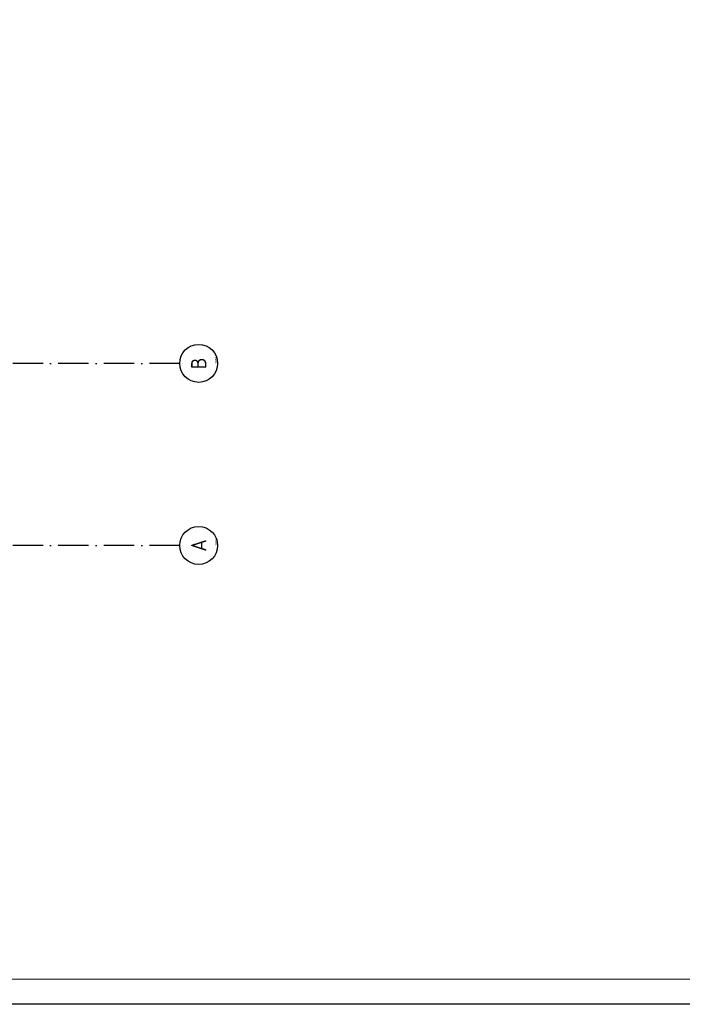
# Model space of a CAD drawing. Header units: millimetres. Extents: x 50250 to 324922, y 191 to 84291.
# Tile 17 of 44: x 191043 to 204136, y 191 to 19658. Entities that reach past the tile are written whole.
import ezdxf
from ezdxf.enums import TextEntityAlignment as Align

# ---------------------------------------------------------------- set-up
doc = ezdxf.new("R2010")
doc.units = ezdxf.units.MM
doc.header["$LTSCALE"] = 100
doc.linetypes.add('DASHDOT', pattern=[9, 6, -1.5, 0, -1.5])
doc.layers.get('0').update_dxf_attribs({"linetype": 'CONTINUOUS'})
for name, color, linetype in [('AL$7----_STRAMIEN', 1, 'DASHDOT'), ('ALN-----_BLOCKNAAM', 2, 'CONTINUOUS'), ('LIJN025', 10, 'CONTINUOUS'), ('LIJN050', 90, 'CONTINUOUS'), ('TEKST25', 10, 'CONTINUOUS'), ('TEKST35', 50, 'CONTINUOUS'), ('TEKST50', 90, 'CONTINUOUS')]:
    doc.layers.add(name, color=color, linetype=linetype)
doc.styles.add('ISO', font='ISO.SHX')
doc.styles.add('ROMAND', font='romand')
doc.styles.get("Standard").update_dxf_attribs({"font": 'iso.shx'})

# ---------------------------------------------------------------- blocks, each defined once
blk = doc.blocks.new('A0-GE')
at = {"layer": 'LIJN025'}
blk.add_lwpolyline([(1500, 841), (1500, 0), (0, 0), (0, 841)], close=True, dxfattribs=at)
at = {"layer": 'LIJN050', "const_width": 0.2}
blk.add_lwpolyline([(1495, 836), (25, 836), (25, 5), (1495, 5)], close=True, dxfattribs=at)
at = {"layer": 'TEKST25', "style": 'ROMAND', "width": 2.899115}
blk.add_attdef('STATUS', text='', height=2.5, dxfattribs=at).set_placement((1454, 71.5), (1493, 71.5), align=Align.FIT)
at = {"layer": 'TEKST25', "style": 'ISO'}
for tag, p in [('E', (1455.25, 66)), ('NAAM-E', (1466.75, 66)), ('DATUM-E', (1485, 66)), ('D', (1455.25, 61)), ('NAAM-D', (1466.75, 61)), ('DATUM-D', (1485, 61)), ('C', (1455.25, 56)), ('NAAM-C', (1466.75, 56)), ('DATUM-C', (1485, 56)), ('B', (1455.25, 51)), ('NAAM-B', (1466.75, 51)), ('DATUM-B', (1485, 51)), ('A', (1455.25, 46)), ('NAAM-A', (1466.75, 46)), ('DATUM-A', (1485, 46))]:
    blk.add_attdef(tag, text='', height=2.5, dxfattribs=at).set_placement(p, align=Align.CENTER)
for tag, p in [('DATUM', (1332.75, 36.25)), ('SCHAAL', (1368, 36.25)), ('GETEKEND', (1398.25, 36.25)), ('GECONTOL.', (1433, 36.25)), ('FORMAAT', (1463.25, 28.25))]:
    blk.add_attdef(tag, p, '', height=2.5, dxfattribs=at)
at = {"layer": 'TEKST35', "style": 'ISO'}
for tag, p in [('PROJECT', (1334.5, 72.5)), ('PLAATS', (1334.5, 63.5)), ('INSTALLATIE-REGEL1', (1334.5, 52.5)), ('INSTALLATIE-REGEL2', (1334.5, 43.5))]:
    blk.add_attdef(tag, p, '', height=4, dxfattribs=at)
blk.add_attdef('PROJ.NR.', text='', height=4, dxfattribs=at).set_placement((1481, 23), align=Align.CENTER)
at = {"layer": 'TEKST50', "style": 'ISO'}
blk.add_attdef('FILE-NAAM', text='', height=5, dxfattribs=at).set_placement((1473.5, 7.5), align=Align.CENTER)
blk = doc.blocks.new('1010')
at = {"layer": 'AL$7----_STRAMIEN', "color": 7, "linetype": 'Continuous'}
blk.add_circle((0, 750), 750, dxfattribs=at)
at = {"layer": 'AL$7----_STRAMIEN', "color": 3, "linetype": 'Continuous'}
blk.add_attdef('STR-NAAM', text='', height=600, rotation=360, dxfattribs=at).set_placement((0, 750), align=Align.MIDDLE)
at = {"layer": 'ALN-----_BLOCKNAAM', "linetype": 'Continuous'}
blk.add_text('1010', height=100, dxfattribs=at).set_placement((0, 0))

msp = doc.modelspace()

# ---------------------------------------------------------------- linework, layer by layer
at = {"layer": 'AL$7----_STRAMIEN', "color": 1}
msp.add_line((194205, 9263), (170205, 9263), dxfattribs=at)
msp.add_lwpolyline([(194205, 12863), (184592, 12863)], dxfattribs=at)

# ---------------------------------------------------------------- block references
at = {"xscale": 100, "yscale": 100, "zscale": 100}
msp.add_blockref('A0-GE', (90707, 191), dxfattribs=at)
at = {"layer": 'AL$7----_STRAMIEN', "xscale": 0.5, "yscale": 0.5, "zscale": 0.5, "rotation": 90}
for p, values in [((194955, 12863), {'STR-NAAM': 'B'}), ((194955, 9263), {'STR-NAAM': 'A'})]:
    msp.add_blockref('1010', p, dxfattribs=at).add_auto_attribs(values)

doc.saveas('drawing.dxf')
